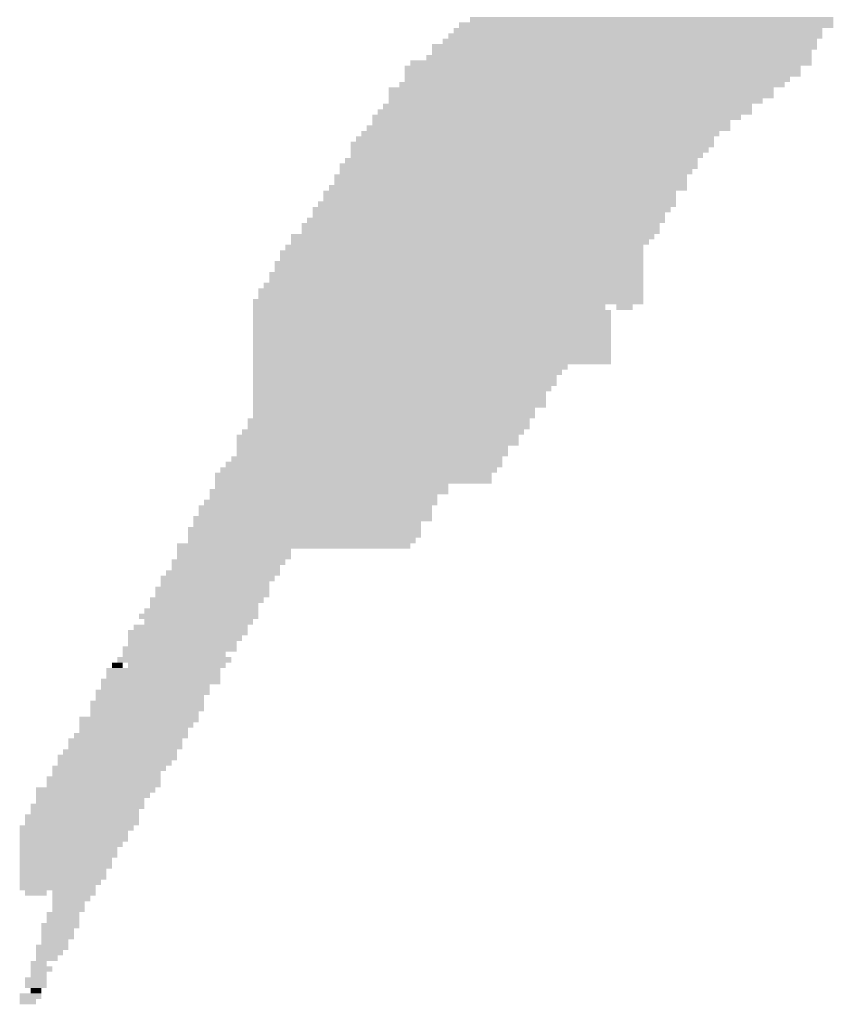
# Model space of a CAD drawing. Extents: x 0 to 579, y 0 to 878.
# Tile 1 of 34: x 0 to 40, y 55 to 104. Entities that reach past the tile are written whole.
import ezdxf

# ---------------------------------------------------------------- set-up
doc = ezdxf.new("R2010")
doc.units = 0
doc.header["$MEASUREMENT"] = 0

msp = doc.modelspace()

# ---------------------------------------------------------------- linework, layer by layer
at = {"color": 7, "linetype": 'Continuous', "lineweight": 0}
for points in [[(22.366, 103.967), (40.421, 103.967), (22.366, 104.236), (40.421, 104.236)], [(21.558, 103.428), (39.882, 103.428), (21.558, 103.697), (39.882, 103.697)], [(21.827, 103.697), (40.421, 103.697), (21.827, 103.967), (40.421, 103.967)], [(21.019, 102.889), (39.613, 102.889), (21.019, 103.159), (39.613, 103.159)], [(21.288, 103.159), (39.882, 103.159), (21.288, 103.428), (39.882, 103.428)], [(20.48, 102.62), (39.613, 102.62), (20.48, 102.889), (39.613, 102.889)], [(20.21, 102.081), (39.343, 102.081), (20.21, 102.351), (39.343, 102.351)], [(20.48, 102.351), (39.343, 102.351), (20.48, 102.62), (39.343, 102.62)], [(19.133, 101.543), (38.804, 101.543), (19.133, 101.812), (38.804, 101.812)], [(19.402, 101.812), (39.343, 101.812), (19.402, 102.081), (39.343, 102.081)], [(19.133, 101.273), (38.804, 101.273), (19.133, 101.543), (38.804, 101.543)], [(19.133, 101.004), (38.265, 101.004), (19.133, 101.273), (38.265, 101.273)], [(18.324, 100.465), (37.457, 100.465), (18.324, 100.735), (37.457, 100.735)], [(18.863, 100.735), (37.996, 100.735), (18.863, 101.004), (37.996, 101.004)], [(18.324, 100.196), (37.457, 100.196), (18.324, 100.465), (37.457, 100.465)], [(18.055, 99.657), (36.379, 99.657), (18.055, 99.927), (36.379, 99.927)], [(18.324, 99.927), (36.918, 99.927), (18.324, 100.196), (36.918, 100.196)], [(17.516, 99.118), (35.84, 99.118), (17.516, 99.388), (35.84, 99.388)], [(17.785, 99.388), (36.379, 99.388), (17.785, 99.657), (36.379, 99.657)], [(17.246, 98.58), (35.301, 98.58), (17.246, 98.849), (35.301, 98.849)], [(17.516, 98.849), (35.301, 98.849), (17.516, 99.118), (35.301, 99.118)], [(16.707, 98.041), (34.493, 98.041), (16.707, 98.31), (34.493, 98.31)], [(16.977, 98.31), (34.762, 98.31), (16.977, 98.58), (34.762, 98.58)], [(16.438, 97.772), (34.493, 97.772), (16.438, 98.041), (34.493, 98.041)], [(16.438, 97.502), (34.223, 97.502), (16.438, 97.772), (34.223, 97.772)], [(16.438, 97.233), (33.954, 97.233), (16.438, 97.502), (33.954, 97.502)], [(15.899, 96.694), (33.684, 96.694), (15.899, 96.964), (33.684, 96.964)], [(16.168, 96.964), (33.684, 96.964), (16.168, 97.233), (33.684, 97.233)], [(15.629, 96.156), (33.145, 96.156), (15.629, 96.425), (33.145, 96.425)], [(15.899, 96.425), (33.415, 96.425), (15.899, 96.694), (33.415, 96.694)], [(15.36, 95.617), (33.145, 95.617), (15.36, 95.886), (33.145, 95.886)], [(15.629, 95.886), (33.145, 95.886), (15.629, 96.156), (33.145, 96.156)], [(15.09, 95.348), (32.606, 95.348), (15.09, 95.617), (32.606, 95.617)], [(15.09, 95.078), (32.606, 95.078), (15.09, 95.348), (32.606, 95.348)], [(14.821, 94.809), (32.606, 94.809), (14.821, 95.078), (32.606, 95.078)], [(14.552, 94.54), (32.337, 94.54), (14.552, 94.809), (32.337, 94.809)], [(14.552, 94.27), (32.067, 94.27), (14.552, 94.54), (32.067, 94.54)], [(14.013, 93.732), (31.798, 93.732), (14.013, 94.001), (31.798, 94.001)], [(14.282, 94.001), (32.067, 94.001), (14.282, 94.27), (32.067, 94.27)], [(13.474, 93.193), (31.528, 93.193), (13.474, 93.462), (31.528, 93.462)], [(14.013, 93.462), (31.798, 93.462), (14.013, 93.732), (31.798, 93.732)], [(13.204, 92.654), (30.989, 92.654), (13.204, 92.924), (30.989, 92.924)], [(13.474, 92.924), (31.259, 92.924), (13.474, 93.193), (31.259, 93.193)], [(12.935, 92.385), (30.989, 92.385), (12.935, 92.654), (30.989, 92.654)], [(12.665, 91.846), (30.989, 91.846), (12.665, 92.116), (30.989, 92.116)], [(12.935, 92.116), (30.989, 92.116), (12.935, 92.385), (30.989, 92.385)], [(12.396, 91.308), (30.989, 91.308), (12.396, 91.577), (30.989, 91.577)], [(12.665, 91.577), (30.989, 91.577), (12.665, 91.846), (30.989, 91.846)], [(12.126, 90.769), (30.989, 90.769), (12.126, 91.038), (30.989, 91.038)], [(12.396, 91.038), (30.989, 91.038), (12.396, 91.308), (30.989, 91.308)], [(11.857, 90.499), (30.989, 90.499), (11.857, 90.769), (30.989, 90.769)], [(11.857, 90.23), (30.989, 90.23), (11.857, 90.499), (30.989, 90.499)], [(11.587, 89.961), (30.989, 89.961), (11.587, 90.23), (30.989, 90.23)], [(11.587, 89.691), (29.103, 89.691), (11.587, 89.961), (29.103, 89.961)], [(29.642, 89.691), (30.45, 89.691), (29.642, 89.961), (30.45, 89.961)], [(11.587, 89.422), (29.373, 89.422), (11.587, 89.691), (29.373, 89.691)], [(11.587, 89.153), (29.373, 89.153), (11.587, 89.422), (29.373, 89.422)], [(11.587, 88.883), (29.373, 88.883), (11.587, 89.153), (29.373, 89.153)], [(11.587, 88.614), (29.373, 88.614), (11.587, 88.883), (29.373, 88.883)], [(11.587, 88.345), (29.373, 88.345), (11.587, 88.614), (29.373, 88.614)], [(11.587, 88.075), (29.373, 88.075), (11.587, 88.345), (29.373, 88.345)], [(11.587, 87.806), (29.373, 87.806), (11.587, 88.075), (29.373, 88.075)], [(11.587, 87.537), (29.373, 87.537), (11.587, 87.806), (29.373, 87.806)], [(11.587, 87.267), (29.373, 87.267), (11.587, 87.537), (29.373, 87.537)], [(11.587, 86.998), (29.373, 86.998), (11.587, 87.267), (29.373, 87.267)], [(11.587, 86.729), (27.217, 86.729), (11.587, 86.998), (27.217, 86.998)], [(11.587, 86.459), (26.947, 86.459), (11.587, 86.729), (26.947, 86.729)], [(11.587, 86.19), (26.678, 86.19), (11.587, 86.459), (26.678, 86.459)], [(11.587, 85.921), (26.678, 85.921), (11.587, 86.19), (26.678, 86.19)], [(11.587, 85.651), (26.408, 85.651), (11.587, 85.921), (26.408, 85.921)], [(11.587, 85.382), (26.139, 85.382), (11.587, 85.651), (26.139, 85.651)], [(11.587, 85.113), (26.139, 85.113), (11.587, 85.382), (26.139, 85.382)], [(11.587, 84.843), (26.139, 84.843), (11.587, 85.113), (26.139, 85.113)], [(11.587, 84.574), (25.6, 84.574), (11.587, 84.843), (25.6, 84.843)], [(11.587, 84.305), (25.6, 84.305), (11.587, 84.574), (25.6, 84.574)], [(11.318, 84.035), (25.33, 84.035), (11.318, 84.305), (25.33, 84.305)], [(11.048, 83.497), (25.061, 83.497), (11.048, 83.766), (25.061, 83.766)], [(11.318, 83.766), (25.33, 83.766), (11.318, 84.035), (25.33, 84.035)], [(10.779, 83.227), (24.792, 83.227), (10.779, 83.497), (24.792, 83.497)], [(10.779, 82.958), (24.792, 82.958), (10.779, 83.227), (24.792, 83.227)], [(10.779, 82.689), (24.253, 82.689), (10.779, 82.958), (24.253, 82.958)], [(10.779, 82.419), (24.253, 82.419), (10.779, 82.689), (24.253, 82.689)], [(10.24, 81.88), (23.983, 81.88), (10.24, 82.15), (23.983, 82.15)], [(10.509, 82.15), (23.983, 82.15), (10.509, 82.419), (23.983, 82.419)], [(9.97, 81.611), (23.714, 81.611), (9.97, 81.88), (23.714, 81.88)], [(9.701, 81.342), (23.444, 81.342), (9.701, 81.611), (23.444, 81.611)], [(9.701, 81.072), (23.444, 81.072), (9.701, 81.342), (23.444, 81.342)], [(9.432, 80.534), (21.288, 80.534), (9.432, 80.803), (21.288, 80.803)], [(9.701, 80.803), (21.288, 80.803), (9.701, 81.072), (21.288, 81.072)], [(9.162, 79.995), (20.749, 79.995), (9.162, 80.264), (20.749, 80.264)], [(9.432, 80.264), (20.749, 80.264), (9.432, 80.534), (20.749, 80.534)], [(8.893, 79.726), (20.48, 79.726), (8.893, 79.995), (20.48, 79.995)], [(8.893, 79.456), (20.48, 79.456), (8.893, 79.726), (20.48, 79.726)], [(8.623, 79.187), (20.48, 79.187), (8.623, 79.456), (20.48, 79.456)], [(8.354, 78.648), (19.941, 78.648), (8.354, 78.918), (19.941, 78.918)], [(8.623, 78.918), (19.941, 78.918), (8.623, 79.187), (19.941, 79.187)], [(8.354, 78.379), (19.941, 78.379), (8.354, 78.648), (19.941, 78.648)], [(8.354, 78.11), (19.672, 78.11), (8.354, 78.379), (19.672, 78.379)], [(7.815, 77.84), (19.402, 77.84), (7.815, 78.11), (19.402, 78.11)], [(7.815, 77.571), (13.474, 77.571), (7.815, 77.84), (13.474, 77.84)], [(7.545, 77.032), (13.204, 77.032), (7.545, 77.302), (13.204, 77.302)], [(7.815, 77.302), (13.474, 77.302), (7.815, 77.571), (13.474, 77.571)], [(7.276, 76.494), (12.935, 76.494), (7.276, 76.763), (12.935, 76.763)], [(7.545, 76.763), (12.935, 76.763), (7.545, 77.032), (12.935, 77.032)], [(7.006, 76.224), (12.665, 76.224), (7.006, 76.494), (12.665, 76.494)], [(6.737, 75.686), (12.396, 75.686), (6.737, 75.955), (12.396, 75.955)], [(7.006, 75.955), (12.396, 75.955), (7.006, 76.224), (12.396, 76.224)], [(6.467, 75.147), (12.126, 75.147), (6.467, 75.416), (12.126, 75.416)], [(6.737, 75.416), (12.396, 75.416), (6.737, 75.686), (12.396, 75.686)], [(6.198, 74.608), (11.857, 74.608), (6.198, 74.878), (11.857, 74.878)], [(6.467, 74.878), (11.857, 74.878), (6.467, 75.147), (11.857, 75.147)], [(5.928, 74.339), (11.857, 74.339), (5.928, 74.608), (11.857, 74.608)], [(6.198, 74.07), (11.587, 74.07), (6.198, 74.339), (11.587, 74.339)], [(5.659, 73.8), (11.318, 73.8), (5.659, 74.07), (11.318, 74.07)], [(5.389, 73.531), (11.318, 73.531), (5.389, 73.8), (11.318, 73.8)], [(5.389, 73.261), (11.048, 73.261), (5.389, 73.531), (11.048, 73.531)], [(5.12, 72.723), (10.779, 72.723), (5.12, 72.992), (10.779, 72.992)], [(5.389, 72.992), (10.779, 72.992), (5.389, 73.261), (10.779, 73.261)], [(4.851, 72.184), (10.509, 72.184), (4.851, 72.453), (10.509, 72.453)], [(5.12, 72.453), (10.24, 72.453), (5.12, 72.723), (10.24, 72.723)], [(4.312, 71.645), (9.97, 71.645), (4.312, 71.915), (9.97, 71.915)], [(4.581, 71.915), (5.12, 71.915), (4.581, 72.184), (5.12, 72.184)], [(5.389, 71.915), (10.24, 71.915), (5.389, 72.184), (10.24, 72.184)], [(4.042, 71.107), (9.97, 71.107), (4.042, 71.376), (9.97, 71.376)], [(4.312, 71.376), (9.97, 71.376), (4.312, 71.645), (9.97, 71.645)], [(4.042, 70.837), (9.432, 70.837), (4.042, 71.107), (9.432, 71.107)], [(3.773, 70.568), (9.432, 70.568), (3.773, 70.837), (9.432, 70.837)], [(3.773, 70.299), (9.162, 70.299), (3.773, 70.568), (9.162, 70.568)], [(3.503, 70.029), (9.162, 70.029), (3.503, 70.299), (9.162, 70.299)], [(3.503, 69.76), (9.162, 69.76), (3.503, 70.029), (9.162, 70.029)], [(2.964, 69.221), (8.893, 69.221), (2.964, 69.491), (8.893, 69.491)], [(3.503, 69.491), (8.893, 69.491), (3.503, 69.76), (8.893, 69.76)], [(2.964, 68.952), (8.623, 68.952), (2.964, 69.221), (8.623, 69.221)], [(2.964, 68.683), (8.354, 68.683), (2.964, 68.952), (8.354, 68.952)], [(2.695, 68.413), (8.354, 68.413), (2.695, 68.683), (8.354, 68.683)], [(2.425, 68.144), (8.084, 68.144), (2.425, 68.413), (8.084, 68.413)], [(2.425, 67.875), (8.084, 67.875), (2.425, 68.144), (8.084, 68.144)], [(1.886, 67.336), (7.815, 67.336), (1.886, 67.605), (7.815, 67.605)], [(2.156, 67.605), (7.815, 67.605), (2.156, 67.875), (7.815, 67.875)], [(1.617, 66.797), (7.276, 66.797), (1.617, 67.067), (7.276, 67.067)], [(1.886, 67.067), (7.545, 67.067), (1.886, 67.336), (7.545, 67.336)], [(1.347, 66.259), (7.006, 66.259), (1.347, 66.528), (7.006, 66.528)], [(1.617, 66.528), (7.006, 66.528), (1.617, 66.797), (7.006, 66.797)], [(1.347, 65.989), (7.006, 65.989), (1.347, 66.259), (7.006, 66.259)], [(0.808, 65.72), (6.737, 65.72), (0.808, 65.989), (6.737, 65.989)], [(0.808, 65.451), (6.467, 65.451), (0.808, 65.72), (6.467, 65.72)], [(0.539, 64.912), (6.198, 64.912), (0.539, 65.181), (6.198, 65.181)], [(0.808, 65.181), (6.198, 65.181), (0.808, 65.451), (6.198, 65.451)], [(0.269, 64.373), (5.928, 64.373), (0.269, 64.642), (5.928, 64.642)], [(0.539, 64.642), (5.928, 64.642), (0.539, 64.912), (5.928, 64.912)], [(0, 63.834), (5.659, 63.834), (0, 64.104), (5.659, 64.104)], [(0.269, 64.104), (5.928, 64.104), (0.269, 64.373), (5.928, 64.373)], [(0, 63.565), (5.389, 63.565), (0, 63.834), (5.389, 63.834)], [(0, 63.296), (5.389, 63.296), (0, 63.565), (5.389, 63.565)], [(0, 63.026), (5.12, 63.026), (0, 63.296), (5.12, 63.296)], [(0, 62.757), (4.851, 62.757), (0, 63.026), (4.851, 63.026)], [(0, 62.488), (4.851, 62.488), (0, 62.757), (4.851, 62.757)], [(0, 62.218), (4.581, 62.218), (0, 62.488), (4.581, 62.488)], [(0, 61.949), (4.581, 61.949), (0, 62.218), (4.581, 62.218)], [(0, 61.68), (4.312, 61.68), (0, 61.949), (4.312, 61.949)], [(0, 61.41), (4.312, 61.41), (0, 61.68), (4.312, 61.68)], [(0, 61.141), (4.042, 61.141), (0, 61.41), (4.042, 61.41)], [(0, 60.872), (3.773, 60.872), (0, 61.141), (3.773, 61.141)], [(0.269, 60.602), (1.347, 60.602), (0.269, 60.872), (1.347, 60.872)], [(1.617, 60.602), (3.773, 60.602), (1.617, 60.872), (3.773, 60.872)], [(1.617, 60.333), (3.503, 60.333), (1.617, 60.602), (3.503, 60.602)], [(1.617, 60.064), (3.234, 60.064), (1.617, 60.333), (3.234, 60.333)], [(1.347, 59.525), (2.964, 59.525), (1.347, 59.794), (2.964, 59.794)], [(1.617, 59.794), (3.234, 59.794), (1.617, 60.064), (3.234, 60.064)], [(1.078, 58.986), (2.964, 58.986), (1.078, 59.256), (2.964, 59.256)], [(1.347, 59.256), (2.964, 59.256), (1.347, 59.525), (2.964, 59.525)], [(1.078, 58.717), (2.695, 58.717), (1.078, 58.986), (2.695, 58.986)], [(1.078, 58.448), (2.695, 58.448), (1.078, 58.717), (2.695, 58.717)], [(0.808, 57.909), (2.425, 57.909), (0.808, 58.178), (2.425, 58.178)], [(1.078, 58.178), (2.425, 58.178), (1.078, 58.448), (2.425, 58.448)], [(0.808, 57.64), (2.156, 57.64), (0.808, 57.909), (2.156, 57.909)], [(0.539, 57.101), (1.347, 57.101), (0.539, 57.37), (1.347, 57.37)], [(0.808, 57.37), (1.886, 57.37), (0.808, 57.64), (1.886, 57.64)], [(0.539, 56.832), (1.617, 56.832), (0.539, 57.101), (1.617, 57.101)], [(0.539, 56.562), (1.347, 56.562), (0.539, 56.832), (1.347, 56.832)], [(0.269, 56.293), (1.347, 56.293), (0.269, 56.562), (1.347, 56.562)], [(0.269, 56.023), (1.347, 56.023), (0.269, 56.293), (1.347, 56.293)], [(0, 55.485), (1.078, 55.485), (0, 55.754), (1.078, 55.754)], [(0.539, 55.754), (1.078, 55.754), (0.539, 56.023), (1.078, 56.023)], [(0, 55.215), (0.808, 55.215), (0, 55.485), (0.808, 55.485)]]:
    msp.add_solid(points, dxfattribs=at)

doc.saveas('drawing.dxf')
